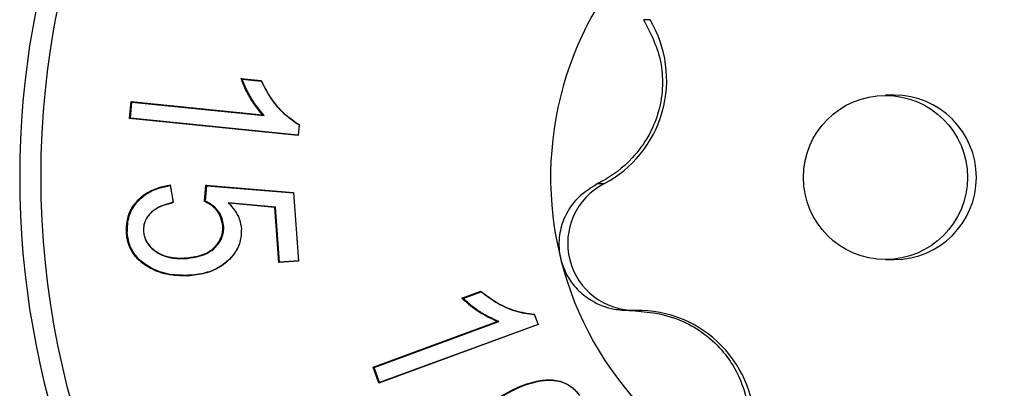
# Model space of a CAD drawing. Header units: millimetres. Extents: x 0 to 1262, y 0 to 420.
# Tile 54 of 99: x 835.66 to 839.54, y 164.97 to 166.42. Entities that reach past the tile are written whole.
import ezdxf

# ---------------------------------------------------------------- set-up
doc = ezdxf.new("R2010")
doc.units = ezdxf.units.MM

msp = doc.modelspace()

# ---------------------------------------------------------------- linework, layer by layer
at = {"color": 7, "linetype": 'Continuous', "lineweight": 25}
for p, q in [((838.14834, 166.421826), (838.12258, 166.421826)), ((836.536312, 166.189784), (836.615012, 166.181735)), ((836.540617, 166.187766), (836.615597, 166.180097)), ((839.111359, 166.12427), (839.076469, 166.12427)), ((836.096313, 166.031881), (836.103051, 166.098774)), ((836.099968, 166.033444), (836.106356, 166.096861)), ((836.103051, 166.098774), (836.620874, 166.046444)), ((836.106356, 166.096861), (836.103051, 166.098774)), ((836.106356, 166.096861), (836.626983, 166.044247)), ((836.626983, 166.044247), (836.620874, 166.046444)), ((836.099968, 166.033444), (836.096313, 166.031881)), ((836.760882, 165.964793), (836.096313, 166.031881)), ((836.761069, 165.966706), (836.099968, 166.033444)), ((836.765345, 166.008218), (836.760882, 165.964793)), ((836.765237, 166.007254), (836.761069, 165.966706)), ((836.765237, 166.007254), (836.765345, 166.008218)), ((836.761069, 165.966706), (836.760882, 165.964793)), ((836.256884, 165.770481), (836.269292, 165.700639)), ((836.257215, 165.768462), (836.256884, 165.770481)), ((836.257215, 165.768462), (836.269028, 165.701971)), ((836.392475, 165.705153), (836.39788, 165.769055)), ((836.396061, 165.706223), (836.401216, 165.767174)), ((836.39788, 165.769055), (836.742939, 165.741201)), ((836.401216, 165.767174), (836.39788, 165.769055)), ((836.401216, 165.767174), (836.743055, 165.739579)), ((837.966005, 165.77472), (837.940245, 165.77472)), ((836.742939, 165.741201), (836.763084, 165.470388)), ((836.743055, 165.739579), (836.742939, 165.741201)), ((836.743055, 165.739579), (836.762959, 165.472002)), ((836.269028, 165.701971), (836.269292, 165.700639)), ((836.485417, 165.700376), (836.488176, 165.698215)), ((836.67228, 165.683513), (836.485417, 165.700376)), ((836.668906, 165.681906), (836.488176, 165.698215)), ((836.67228, 165.683513), (836.668906, 165.681906)), ((836.685089, 165.464659), (836.668906, 165.681906)), ((836.688444, 165.466529), (836.67228, 165.683513)), ((836.467629, 165.611167), (836.464146, 165.611016)), ((836.087916, 165.581621), (836.084431, 165.58149)), ((836.151518, 165.587247), (836.151514, 165.587376)), ((836.537624, 165.598165), (836.53762, 165.598289)), ((836.325089, 165.481195), (836.323223, 165.482938)), ((836.763084, 165.470388), (836.685089, 165.464659)), ((836.688444, 165.466529), (836.685089, 165.464659)), ((836.762959, 165.472002), (836.688444, 165.466529)), ((836.762959, 165.472002), (836.763084, 165.470388)), ((839.076469, 165.47657), (839.111359, 165.47657)), ((836.33639, 165.414342), (836.334781, 165.4126)), ((837.407057, 165.324056), (837.481271, 165.351295)), ((837.412, 165.32337), (837.482692, 165.349316)), ((837.692381, 165.26078), (837.707371, 165.219787)), ((837.69288, 165.259103), (837.692381, 165.26078)), ((838.092434, 165.275979), (838.066673, 165.275979)), ((837.056623, 165.052559), (837.545628, 165.23213)), ((837.060606, 165.05152), (837.552257, 165.232063)), ((837.706878, 165.220827), (837.082537, 164.991592)), ((837.552257, 165.232063), (837.545628, 165.23213)), ((837.69288, 165.259103), (837.706878, 165.220827)), ((837.706878, 165.220827), (837.707371, 165.219787)), ((837.707371, 165.219787), (837.079755, 164.989351)), ((837.079755, 164.989351), (837.056623, 165.052559)), ((837.060606, 165.05152), (837.056623, 165.052559)), ((837.082537, 164.991592), (837.060606, 165.05152)), ((837.082537, 164.991592), (837.079755, 164.989351))]:
    msp.add_line(p, q, dxfattribs=at)
at = {"color": 7, "linetype": 'Continuous', "lineweight": 25, "flags": 128}
for points in [[(836.615597, 166.180097), (836.615305, 166.180916), (836.615012, 166.181735)], [(836.396061, 165.706223), (836.394268, 165.705688), (836.392475, 165.705153)], [(837.482692, 165.349316), (837.481982, 165.350305), (837.481271, 165.351295)]]:
    msp.add_lwpolyline(points, dxfattribs=at)
at = {"color": 7, "linetype": 'Continuous', "lineweight": 25}
for centre, radius in [((839.078414, 165.803552), 3.3305), ((839.076439, 165.800126), 0.323546)]:
    msp.add_circle(centre, radius, dxfattribs=at)
for centre, radius, start, end in [((839.081255, 165.80042), 3.417473, 102.310889, 257.689111), ((839.075311, 165.801481), 1.320827, 14.205029, 74.202954), ((839.079433, 165.800436), 1.322842, 134.296513, 194.231065), ((837.752138, 166.184223), 0.461986, 297.576297, 30.951281), ((839.111052, 165.80042), 0.32385, 270.05445, 89.94555), ((838.088278, 165.540321), 0.264374, 117.548483, 270.900593), ((839.077627, 165.799359), 1.320827, 194.205029, 254.202954), ((838.099972, 164.814655), 0.461386, 357.471852, 90.936132)]:
    msp.add_arc(centre, radius, start, end, dxfattribs=at)
for points, knots in [([(838.12258, 166.421826), (838.151311, 166.367049), (838.192681, 166.288178), (838.200499, 166.151209), (838.183289, 166.051934), (838.14137, 165.955058), (838.067824, 165.856986), (837.994657, 165.802522), (837.945916, 165.777618), (837.940245, 165.77472)], [0, 0, 0, 0, 0.27154735, 0.39099153, 0.51145082, 0.6166242, 0.75519263, 0.97151799, 1, 1, 1, 1]), ([(836.620874, 166.046444), (836.604162, 166.067537), (836.578494, 166.099935), (836.552085, 166.149287), (836.541586, 166.176244), (836.536312, 166.189784)], [0, 0, 0, 0, 0.4815128, 0.73958464, 1, 1, 1, 1]), ([(836.540617, 166.187766), (836.539898, 166.188102), (836.538461, 166.188775), (836.537029, 166.189448), (836.536312, 166.189784)], [0, 0, 0, 0, 0.49999998, 1, 1, 1, 1]), ([(836.626983, 166.044247), (836.610026, 166.065111), (836.583845, 166.097325), (836.556974, 166.146857), (836.546086, 166.174089), (836.540617, 166.187766)], [0, 0, 0, 0, 0.47778989, 0.73771886, 1, 1, 1, 1]), ([(836.615012, 166.181735), (836.627312, 166.157915), (836.649764, 166.114436), (836.699289, 166.053461), (836.741474, 166.024567), (836.765345, 166.008218)], [0, 0, 0, 0, 0.34468697, 0.62918009, 1, 1, 1, 1]), ([(836.615597, 166.180097), (836.627944, 166.156299), (836.650514, 166.112793), (836.699924, 166.052182), (836.741754, 166.023408), (836.765237, 166.007254)], [0, 0, 0, 0, 0.34625253, 0.63299482, 1, 1, 1, 1]), ([(836.084431, 165.58149), (836.085027, 165.604377), (836.086102, 165.645684), (836.115812, 165.69845), (836.156802, 165.737013), (836.206101, 165.760489), (836.241039, 165.767364), (836.256884, 165.770481)], [0, 0, 0, 0, 0.2389015, 0.43117471, 0.62280158, 0.8289432, 1, 1, 1, 1]), ([(836.087916, 165.581621), (836.088498, 165.604243), (836.089549, 165.645084), (836.118893, 165.697277), (836.159427, 165.735459), (836.207807, 165.758564), (836.241959, 165.765406), (836.257215, 165.768462)], [0, 0, 0, 0, 0.23978714, 0.43288002, 0.62531777, 0.83262256, 1, 1, 1, 1]), ([(837.940245, 165.77472), (837.910123, 165.755826), (837.857811, 165.723012), (837.807814, 165.643753), (837.78651, 165.563538), (837.789668, 165.505968), (837.79666, 165.477386), (837.797186, 165.475238)], [0, 0, 0, 0, 0.33286784, 0.57810153, 0.78026389, 0.98348543, 1, 1, 1, 1]), ([(836.269028, 165.701971), (836.246851, 165.696165), (836.212741, 165.687234), (836.17505, 165.657644), (836.155187, 165.627208), (836.151038, 165.601795), (836.15146, 165.589013), (836.151518, 165.587247)], [0, 0, 0, 0, 0.37819803, 0.58171909, 0.78638399, 0.97049854, 1, 1, 1, 1]), ([(836.269292, 165.700639), (836.242586, 165.693573), (836.201926, 165.682814), (836.165521, 165.645304), (836.151888, 165.614887), (836.151635, 165.596293), (836.151514, 165.587376)], [0, 0, 0, 0, 0.45353841, 0.6905474, 0.85159868, 1, 1, 1, 1]), ([(836.464146, 165.611016), (836.461558, 165.624423), (836.456444, 165.650927), (836.431242, 165.683404), (836.407308, 165.69827), (836.394011, 165.70444), (836.392475, 165.705153)], [0, 0, 0, 0, 0.32636237, 0.64515241, 0.95899375, 1, 1, 1, 1]), ([(836.467629, 165.611167), (836.465058, 165.624538), (836.459927, 165.651218), (836.433892, 165.685851), (836.409025, 165.699242), (836.396061, 165.706223)], [0, 0, 0, 0, 0.32471969, 0.64796047, 1, 1, 1, 1]), ([(836.485417, 165.700376), (836.494544, 165.69059), (836.515181, 165.668465), (836.532984, 165.632376), (836.53644, 165.606896), (836.537624, 165.598165)], [0, 0, 0, 0, 0.34264851, 0.77476734, 1, 1, 1, 1]), ([(836.488176, 165.698215), (836.496256, 165.689323), (836.515749, 165.667873), (836.532937, 165.632808), (836.536421, 165.607124), (836.53762, 165.598289)], [0, 0, 0, 0, 0.31716291, 0.76509648, 1, 1, 1, 1]), ([(836.323223, 165.482938), (836.346102, 165.485953), (836.383243, 165.490847), (836.428021, 165.518173), (836.453375, 165.54966), (836.464603, 165.582602), (836.464285, 165.602396), (836.464146, 165.611016)], [0, 0, 0, 0, 0.32135736, 0.521679, 0.72264263, 0.87921332, 1, 1, 1, 1]), ([(836.325089, 165.481195), (836.352436, 165.485068), (836.393319, 165.490857), (836.437546, 165.523682), (836.461244, 165.556918), (836.46845, 165.588478), (836.4678, 165.606446), (836.467629, 165.611167)], [0, 0, 0, 0, 0.3766887, 0.56312718, 0.74988793, 0.93429168, 1, 1, 1, 1]), ([(836.334781, 165.4126), (836.307795, 165.412261), (836.253652, 165.411579), (836.182145, 165.436949), (836.128395, 165.474527), (836.096576, 165.520556), (836.086742, 165.557667), (836.08476, 165.578102), (836.084431, 165.58149)], [0, 0, 0, 0, 0.23955561, 0.48063456, 0.66370838, 0.81680194, 0.96961963, 1, 1, 1, 1]), ([(836.33639, 165.414342), (836.3094, 165.414011), (836.255245, 165.413346), (836.184104, 165.43881), (836.130942, 165.476256), (836.099716, 165.521779), (836.090174, 165.558348), (836.088228, 165.578407), (836.087916, 165.581621)], [0, 0, 0, 0, 0.24154479, 0.48465836, 0.66614205, 0.81868946, 0.9709512, 1, 1, 1, 1]), ([(836.151514, 165.587376), (836.154162, 165.573816), (836.159087, 165.548592), (836.187098, 165.516691), (836.227415, 165.491007), (836.276681, 165.481086), (836.309721, 165.4824), (836.323223, 165.482938)], [0, 0, 0, 0, 0.18247579, 0.33944444, 0.55453068, 0.81794896, 1, 1, 1, 1]), ([(836.151518, 165.587247), (836.15413, 165.5737), (836.159036, 165.548258), (836.187109, 165.515792), (836.227834, 165.489621), (836.277742, 165.479331), (836.311251, 165.48065), (836.325089, 165.481195)], [0, 0, 0, 0, 0.18013631, 0.33829916, 0.55375084, 0.81571364, 1, 1, 1, 1]), ([(836.53762, 165.598289), (836.537096, 165.580014), (836.536057, 165.54374), (836.507253, 165.491872), (836.462653, 165.449132), (836.401574, 165.420723), (836.357492, 165.415362), (836.334781, 165.4126)], [0, 0, 0, 0, 0.1770904, 0.35152067, 0.5653298, 0.77607023, 1, 1, 1, 1]), ([(836.537624, 165.598165), (836.53711, 165.580117), (836.536091, 165.544279), (836.50759, 165.492968), (836.463429, 165.45062), (836.402793, 165.422413), (836.359001, 165.41709), (836.33639, 165.414342)], [0, 0, 0, 0, 0.17646056, 0.350409, 0.56432386, 0.77505778, 1, 1, 1, 1]), ([(837.797186, 165.475238), (837.804159, 165.454489), (837.818643, 165.411391), (837.861396, 165.355776), (837.924799, 165.306043), (837.997288, 165.278922), (838.047038, 165.276812), (838.066673, 165.275979)], [0, 0, 0, 0, 0.16203462, 0.33655808, 0.52914156, 0.8141642, 1, 1, 1, 1]), ([(837.481271, 165.351295), (837.502762, 165.335317), (837.544241, 165.304475), (837.615844, 165.271685), (837.666477, 165.26447), (837.692381, 165.26078)], [0, 0, 0, 0, 0.34430219, 0.66455928, 1, 1, 1, 1]), ([(837.482692, 165.349316), (837.504214, 165.333375), (837.545627, 165.3027), (837.616923, 165.270142), (837.667183, 165.262837), (837.69288, 165.259103)], [0, 0, 0, 0, 0.3458747, 0.66554756, 1, 1, 1, 1]), ([(837.545628, 165.23213), (837.52136, 165.243722), (837.484082, 165.261528), (837.438864, 165.29447), (837.417691, 165.314164), (837.407057, 165.324056)], [0, 0, 0, 0, 0.48144152, 0.73953647, 1, 1, 1, 1]), ([(837.412, 165.32337), (837.411175, 165.323484), (837.409526, 165.323712), (837.40788, 165.323942), (837.407057, 165.324056)], [0, 0, 0, 0, 0.49999999, 1, 1, 1, 1]), ([(837.552257, 165.232063), (837.52787, 165.243342), (837.490215, 165.260758), (837.44449, 165.293644), (837.422863, 165.313431), (837.412, 165.32337)], [0, 0, 0, 0, 0.47773418, 0.73766331, 1, 1, 1, 1]), ([(838.066673, 165.275979), (838.129759, 165.271172), (838.220593, 165.264251), (838.344557, 165.199774), (838.422183, 165.134561), (838.484494, 165.050657), (838.530981, 164.940541), (838.539678, 164.853016), (838.53562, 164.800422), (838.535148, 164.794303)], [0, 0, 0, 0, 0.27154911, 0.39099296, 0.51145191, 0.61662511, 0.75519396, 0.97152016, 1, 1, 1, 1]), ([(837.486855, 164.889268), (837.508855, 164.904291), (837.575256, 164.949636), (837.666572, 164.994544), (837.758451, 165.005627), (837.812931, 164.993961), (837.84981, 164.967857), (837.86504, 164.948114), (837.870158, 164.941479)], [0, 0, 0, 0, 0.18631446, 0.56235589, 0.69357807, 0.82625739, 0.94160798, 1, 1, 1, 1]), ([(837.489614, 164.887847), (837.511613, 164.902868), (837.578018, 164.94821), (837.669164, 164.993021), (837.760599, 165.003826), (837.814345, 164.992153), (837.850553, 164.966329), (837.865498, 164.946932), (837.870483, 164.940462)], [0, 0, 0, 0, 0.1875098, 0.56600278, 0.69640471, 0.82826311, 0.94271811, 1, 1, 1, 1])]:
    msp.add_open_spline(points, degree=3, knots=knots, dxfattribs=at)

doc.saveas('drawing.dxf')
